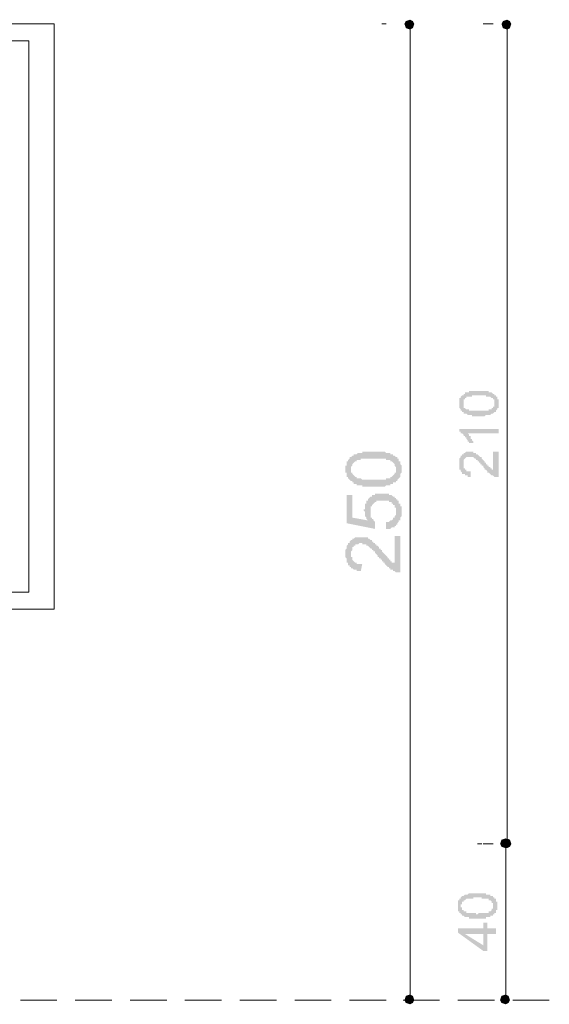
# Model space of a CAD drawing. Header units: metres. Extents: x 5.7 to 89.8, y 4 to 63.5.
# Tile 35 of 59: x 33.3 to 36.9, y 51.3 to 58.1. Entities that reach past the tile are written whole.
import ezdxf

# ---------------------------------------------------------------- set-up
doc = ezdxf.new("R2010")
doc.units = ezdxf.units.M
doc.header["$MEASUREMENT"] = 0
for name, color, linetype in [('PDF8_dim', 7, 'Continuous'), ('PDF8_khatchin', 7, 'Continuous'), ('PDF8_WIN', 7, 'Continuous')]:
    doc.layers.add(name, color=color, linetype=linetype)

msp = doc.modelspace()

# ---------------------------------------------------------------- hatches: boundary and pattern name
at = {"layer": 'PDF8_dim', "transparency": 33554559}
h = msp.add_hatch(color=256, dxfattribs=at)
h.paths.add_polyline_path([(36.4573, 55.3377), (36.4477, 55.3377), (36.4477, 55.3377), (36.4477, 55.3377), (36.438, 55.3377), (36.438, 55.3377), (36.4284, 55.3377), (36.4284, 55.3377), (36.4188, 55.3377), (36.4188, 55.3377), (36.4188, 55.3377), (36.4091, 55.3377), (36.4091, 55.3473), (36.3995, 55.3473), (36.3995, 55.3473), (36.3995, 55.3473), (36.3899, 55.3473), (36.3899, 55.3473), (36.3899, 55.3473), (36.3803, 55.3473), (36.3803, 55.3473), (36.3803, 55.3473), (36.3803, 55.3473), (36.3706, 55.3569), (36.3706, 55.3569), (36.361, 55.3569), (36.361, 55.3569), (36.361, 55.3569), (36.3514, 55.3569), (36.3514, 55.3666), (36.3514, 55.3666), (36.3417, 55.3666), (36.3417, 55.3666), (36.3417, 55.3762), (36.3417, 55.3762), (36.3321, 55.3762), (36.3321, 55.3762), (36.3321, 55.3858), (36.3321, 55.3858), (36.3321, 55.3858), (36.3321, 55.3858), (36.3225, 55.3955), (36.3225, 55.3955), (36.3225, 55.3955), (36.3225, 55.4051), (36.3225, 55.4051), (36.3225, 55.4147), (36.3225, 55.4147), (36.3225, 55.4147), (36.3225, 55.4243), (36.3225, 55.4243), (36.3225, 55.4243), (36.3225, 55.434), (36.3225, 55.434), (36.3225, 55.434), (36.3225, 55.4436), (36.3225, 55.4436), (36.3225, 55.4532), (36.3225, 55.4532), (36.3225, 55.4532), (36.3225, 55.4629), (36.3321, 55.4629), (36.3321, 55.4629), (36.3321, 55.4725), (36.3321, 55.4725), (36.3321, 55.4725), (36.3321, 55.4725), (36.3417, 55.4821), (36.3417, 55.4821), (36.3417, 55.4821), (36.3514, 55.4821), (36.3514, 55.4918), (36.3514, 55.4918), (36.3514, 55.4918), (36.361, 55.4918), (36.361, 55.4918), (36.361, 55.5014), (36.3706, 55.5014), (36.3706, 55.5014), (36.3803, 55.5014), (36.3803, 55.5014), (36.3803, 55.5014), (36.3899, 55.5014), (36.3899, 55.511), (36.3899, 55.511), (36.3995, 55.511), (36.3995, 55.511), (36.3995, 55.511), (36.4091, 55.511), (36.4091, 55.511), (36.4091, 55.511), (36.4188, 55.511), (36.4188, 55.511), (36.4188, 55.511), (36.4284, 55.511), (36.4284, 55.511), (36.438, 55.511), (36.438, 55.511), (36.438, 55.511), (36.4477, 55.511), (36.4477, 55.511), (36.4573, 55.511), (36.4573, 55.511), (36.4573, 55.511), (36.4669, 55.511), (36.4669, 55.511), (36.4766, 55.511), (36.4766, 55.511), (36.4862, 55.511), (36.4862, 55.511), (36.4862, 55.511), (36.4958, 55.511), (36.4958, 55.511), (36.5055, 55.511), (36.5055, 55.511), (36.5055, 55.511), (36.5151, 55.511), (36.5151, 55.511), (36.5151, 55.511), (36.5247, 55.511), (36.5247, 55.511), (36.5247, 55.5014), (36.5344, 55.5014), (36.5344, 55.5014), (36.5344, 55.5014), (36.544, 55.5014), (36.544, 55.5014), (36.544, 55.5014), (36.5536, 55.4918), (36.5536, 55.4918), (36.5536, 55.4918), (36.5632, 55.4918), (36.5632, 55.4918), (36.5632, 55.4821), (36.5729, 55.4821), (36.5729, 55.4821), (36.5729, 55.4821), (36.5729, 55.4725), (36.5729, 55.4725), (36.5825, 55.4725), (36.5825, 55.4725), (36.5825, 55.4629), (36.5825, 55.4629), (36.5825, 55.4629), (36.5825, 55.4532), (36.5921, 55.4532), (36.5921, 55.4532), (36.5921, 55.4436), (36.5921, 55.4436), (36.5921, 55.4436), (36.5921, 55.434), (36.5921, 55.434), (36.5921, 55.4243), (36.5921, 55.4243), (36.5921, 55.4243), (36.5921, 55.4147), (36.5921, 55.4147), (36.5921, 55.4147), (36.5921, 55.4051), (36.5921, 55.4051), (36.5921, 55.4051), (36.5921, 55.3955), (36.5825, 55.3955), (36.5825, 55.3955), (36.5825, 55.3858), (36.5825, 55.3858), (36.5825, 55.3858), (36.5729, 55.3762), (36.5729, 55.3762), (36.5729, 55.3762), (36.5729, 55.3666), (36.5632, 55.3666), (36.5632, 55.3666), (36.5632, 55.3666), (36.5632, 55.3666), (36.5632, 55.3666), (36.5536, 55.3569), (36.5536, 55.3569), (36.5536, 55.3569), (36.5536, 55.3569), (36.544, 55.3569), (36.544, 55.3569), (36.544, 55.3569), (36.5344, 55.3473), (36.5344, 55.3473), (36.5344, 55.3473), (36.5247, 55.3473), (36.5247, 55.3473), (36.5247, 55.3473), (36.5151, 55.3473), (36.5151, 55.3473), (36.5151, 55.3473), (36.5055, 55.3473), (36.5055, 55.3473), (36.4958, 55.3377), (36.4958, 55.3377), (36.4958, 55.3377), (36.4862, 55.3377), (36.4862, 55.3377), (36.4766, 55.3377), (36.4766, 55.3377), (36.4669, 55.3377), (36.4669, 55.3377), (36.4573, 55.3377), (36.4573, 55.3377)], flags=0)
h.paths.add_polyline_path([(36.4573, 55.3762), (36.4573, 55.3762), (36.4669, 55.3762), (36.4766, 55.3762), (36.4766, 55.3762), (36.4862, 55.3762), (36.4862, 55.3762), (36.4862, 55.3762), (36.4958, 55.3762), (36.4958, 55.3762), (36.5055, 55.3762), (36.5055, 55.3762), (36.5151, 55.3762), (36.5151, 55.3762), (36.5151, 55.3762), (36.5247, 55.3762), (36.5247, 55.3762), (36.5247, 55.3762), (36.5247, 55.3858), (36.5344, 55.3858), (36.5344, 55.3858), (36.5344, 55.3858), (36.544, 55.3858), (36.544, 55.3858), (36.544, 55.3858), (36.544, 55.3858), (36.544, 55.3955), (36.5536, 55.3955), (36.5536, 55.3955), (36.5536, 55.3955), (36.5536, 55.4051), (36.5632, 55.4051), (36.5632, 55.4051), (36.5632, 55.4147), (36.5632, 55.4147), (36.5632, 55.4147), (36.5632, 55.4243), (36.5632, 55.4243), (36.5632, 55.4243), (36.5632, 55.434), (36.5632, 55.434), (36.5632, 55.434), (36.5632, 55.4436), (36.5632, 55.4436), (36.5632, 55.4436), (36.5632, 55.4532), (36.5536, 55.4532), (36.5536, 55.4532), (36.5536, 55.4532), (36.5536, 55.4629), (36.544, 55.4629), (36.544, 55.4629), (36.544, 55.4629), (36.544, 55.4629), (36.5344, 55.4725), (36.5344, 55.4725), (36.5344, 55.4725), (36.5344, 55.4725), (36.5247, 55.4725), (36.5247, 55.4725), (36.5247, 55.4725), (36.5151, 55.4725), (36.5151, 55.4725), (36.5151, 55.4725), (36.5055, 55.4725), (36.5055, 55.4821), (36.4958, 55.4821), (36.4958, 55.4821), (36.4958, 55.4821), (36.4862, 55.4821), (36.4862, 55.4821), (36.4766, 55.4821), (36.4766, 55.4821), (36.4669, 55.4821), (36.4669, 55.4821), (36.4573, 55.4821), (36.4573, 55.4821), (36.4477, 55.4821), (36.4477, 55.4821), (36.438, 55.4821), (36.438, 55.4821), (36.4284, 55.4821), (36.4284, 55.4821), (36.4188, 55.4821), (36.4188, 55.4821), (36.4091, 55.4821), (36.4091, 55.4821), (36.4091, 55.4725), (36.3995, 55.4725), (36.3995, 55.4725), (36.3995, 55.4725), (36.3899, 55.4725), (36.3899, 55.4725), (36.3899, 55.4725), (36.3803, 55.4725), (36.3803, 55.4725), (36.3803, 55.4725), (36.3706, 55.4725), (36.3706, 55.4725), (36.3706, 55.4629), (36.3706, 55.4629), (36.3706, 55.4629), (36.361, 55.4629), (36.361, 55.4629), (36.361, 55.4532), (36.361, 55.4532), (36.3514, 55.4532), (36.3514, 55.4532), (36.3514, 55.4436), (36.3514, 55.4436), (36.3514, 55.4436), (36.3514, 55.434), (36.3514, 55.434), (36.3514, 55.4243), (36.3514, 55.4243), (36.3514, 55.4243), (36.3514, 55.4147), (36.3514, 55.4147), (36.3514, 55.4147), (36.3514, 55.4051), (36.3514, 55.4051), (36.3514, 55.4051), (36.3514, 55.3955), (36.361, 55.3955), (36.361, 55.3955), (36.361, 55.3955), (36.3706, 55.3858), (36.3706, 55.3858), (36.3706, 55.3858), (36.3706, 55.3858), (36.3706, 55.3858), (36.3803, 55.3858), (36.3803, 55.3858), (36.3803, 55.3858), (36.3899, 55.3858), (36.3899, 55.3762), (36.3899, 55.3762), (36.3995, 55.3762), (36.3995, 55.3762), (36.3995, 55.3762), (36.4091, 55.3762), (36.4091, 55.3762), (36.4091, 55.3762), (36.4188, 55.3762), (36.4188, 55.3762), (36.4284, 55.3762), (36.4284, 55.3762), (36.438, 55.3762), (36.438, 55.3762), (36.4477, 55.3762), (36.4477, 55.3762), (36.4573, 55.3762), (36.4573, 55.3762)], flags=0)
for points in [[(36.5921, 55.251), (36.5921, 55.2221), (36.3803, 55.2221), (36.3803, 55.2221), (36.3803, 55.2221), (36.3899, 55.2125), (36.3899, 55.2125), (36.3899, 55.2125), (36.3899, 55.2028), (36.3899, 55.2028), (36.3995, 55.2028), (36.3995, 55.1932), (36.3995, 55.1932), (36.3995, 55.1932), (36.3995, 55.1836), (36.4091, 55.1836), (36.4091, 55.1836), (36.4091, 55.1739), (36.4091, 55.1739), (36.4091, 55.1739), (36.4188, 55.1643), (36.4188, 55.1643), (36.4188, 55.1643), (36.4188, 55.1547), (36.4188, 55.1547), (36.3899, 55.1547), (36.3899, 55.1643), (36.3803, 55.1643), (36.3803, 55.1643), (36.3803, 55.1739), (36.3803, 55.1739), (36.3803, 55.1739), (36.3706, 55.1836), (36.3706, 55.1836), (36.3706, 55.1836), (36.3706, 55.1932), (36.361, 55.1932), (36.361, 55.1932), (36.361, 55.2028), (36.361, 55.2028), (36.361, 55.2028), (36.3514, 55.2028), (36.3514, 55.2125), (36.3514, 55.2125), (36.3514, 55.2125), (36.3417, 55.2221), (36.3417, 55.2221), (36.3417, 55.2221), (36.3321, 55.2221), (36.3321, 55.2221), (36.3321, 55.2317), (36.3225, 55.2317), (36.3225, 55.2317), (36.3225, 55.2317), (36.3225, 55.2317), (36.3225, 55.251)], [(36.5536, 55.0969), (36.5921, 55.0969), (36.5921, 54.9235), (36.5825, 54.9235), (36.5825, 54.9235), (36.5729, 54.9235), (36.5729, 54.9235), (36.5729, 54.9235), (36.5632, 54.9235), (36.5632, 54.9235), (36.5632, 54.9235), (36.5632, 54.9235), (36.5536, 54.9332), (36.5536, 54.9332), (36.5536, 54.9332), (36.544, 54.9332), (36.544, 54.9332), (36.544, 54.9332), (36.5344, 54.9428), (36.5344, 54.9428), (36.5344, 54.9428), (36.5344, 54.9428), (36.5247, 54.9524), (36.5247, 54.9524), (36.5247, 54.9524), (36.5247, 54.9524), (36.5151, 54.9524), (36.5151, 54.962), (36.5151, 54.962), (36.5151, 54.962), (36.5055, 54.9717), (36.5055, 54.9717), (36.5055, 54.9717), (36.4958, 54.9717), (36.4958, 54.9813), (36.4958, 54.9813), (36.4958, 54.9813), (36.4862, 54.9909), (36.4862, 54.9909), (36.4862, 55.0006), (36.4766, 55.0006), (36.4766, 55.0006), (36.4766, 55.0102), (36.4669, 55.0102), (36.4669, 55.0102), (36.4669, 55.0198), (36.4669, 55.0198), (36.4573, 55.0198), (36.4573, 55.0295), (36.4573, 55.0295), (36.4477, 55.0295), (36.4477, 55.0295), (36.4477, 55.0391), (36.4477, 55.0391), (36.438, 55.0391), (36.438, 55.0391), (36.438, 55.0391), (36.438, 55.0487), (36.438, 55.0487), (36.4284, 55.0487), (36.4284, 55.0487), (36.4284, 55.0487), (36.4188, 55.0584), (36.4188, 55.0584), (36.4188, 55.0584), (36.4091, 55.0584), (36.4091, 55.0584), (36.4091, 55.0584), (36.3995, 55.0584), (36.3995, 55.0584), (36.3995, 55.0584), (36.3899, 55.0584), (36.3899, 55.0584), (36.3899, 55.0584), (36.3803, 55.0584), (36.3803, 55.0584), (36.3706, 55.0584), (36.3706, 55.0584), (36.3706, 55.0584), (36.3706, 55.0584), (36.361, 55.0487), (36.361, 55.0487), (36.361, 55.0487), (36.361, 55.0487), (36.3514, 55.0391), (36.3514, 55.0391), (36.3514, 55.0391), (36.3514, 55.0391), (36.3514, 55.0295), (36.3514, 55.0295), (36.3514, 55.0198), (36.3514, 55.0198), (36.3514, 55.0198), (36.3514, 55.0102), (36.3514, 55.0102), (36.3514, 55.0006), (36.3514, 55.0006), (36.3514, 55.0006), (36.3514, 54.9909), (36.3514, 54.9909), (36.3514, 54.9909), (36.3514, 54.9813), (36.3514, 54.9813), (36.361, 54.9813), (36.361, 54.9717), (36.361, 54.9717), (36.361, 54.9717), (36.3706, 54.9717), (36.3706, 54.9717), (36.3706, 54.962), (36.3706, 54.962), (36.3803, 54.962), (36.3803, 54.962), (36.3899, 54.962), (36.3899, 54.962), (36.3899, 54.962), (36.3995, 54.962), (36.3995, 54.962), (36.3995, 54.9235), (36.3899, 54.9235), (36.3899, 54.9235), (36.3803, 54.9235), (36.3803, 54.9332), (36.3803, 54.9332), (36.3706, 54.9332), (36.3706, 54.9332), (36.3706, 54.9332), (36.361, 54.9332), (36.361, 54.9332), (36.361, 54.9428), (36.3514, 54.9428), (36.3514, 54.9428), (36.3514, 54.9428), (36.3417, 54.9428), (36.3417, 54.9524), (36.3417, 54.9524), (36.3417, 54.9524), (36.3417, 54.9524), (36.3321, 54.962), (36.3321, 54.962), (36.3321, 54.962), (36.3321, 54.962), (36.3321, 54.9717), (36.3225, 54.9717), (36.3225, 54.9717), (36.3225, 54.9813), (36.3225, 54.9813), (36.3225, 54.9909), (36.3225, 54.9909), (36.3225, 54.9909), (36.3225, 55.0006), (36.3225, 55.0006), (36.3225, 55.0102), (36.3225, 55.0102), (36.3225, 55.0102), (36.3225, 55.0198), (36.3225, 55.0198), (36.3225, 55.0295), (36.3225, 55.0295), (36.3225, 55.0295), (36.3225, 55.0391), (36.3225, 55.0391), (36.3225, 55.0487), (36.3225, 55.0487), (36.3225, 55.0487), (36.3321, 55.0584), (36.3321, 55.0584), (36.3321, 55.0584), (36.3321, 55.068), (36.3321, 55.068), (36.3321, 55.068), (36.3417, 55.068), (36.3417, 55.0776), (36.3417, 55.0776), (36.3417, 55.0776), (36.3417, 55.0776), (36.3514, 55.0776), (36.3514, 55.0873), (36.3514, 55.0873), (36.361, 55.0873), (36.361, 55.0873), (36.361, 55.0873), (36.3706, 55.0969), (36.3706, 55.0969), (36.3706, 55.0969), (36.3803, 55.0969), (36.3803, 55.0969), (36.3899, 55.0969), (36.3899, 55.0969), (36.3899, 55.0969), (36.3899, 55.0969), (36.3995, 55.0969), (36.3995, 55.0969), (36.4091, 55.0969), (36.4091, 55.0969), (36.4091, 55.0969), (36.4188, 55.0969), (36.4188, 55.0969), (36.4188, 55.0873), (36.4284, 55.0873), (36.4284, 55.0873), (36.4284, 55.0873), (36.438, 55.0873), (36.438, 55.0873), (36.438, 55.0776), (36.4477, 55.0776), (36.4477, 55.0776), (36.4477, 55.0776), (36.4573, 55.068), (36.4573, 55.068), (36.4573, 55.068), (36.4573, 55.068), (36.4573, 55.068), (36.4669, 55.0584), (36.4669, 55.0584), (36.4669, 55.0584), (36.4669, 55.0584), (36.4766, 55.0584), (36.4766, 55.0487), (36.4766, 55.0487), (36.4766, 55.0487), (36.4862, 55.0391), (36.4862, 55.0391), (36.4862, 55.0391), (36.4958, 55.0295), (36.4958, 55.0295), (36.4958, 55.0295), (36.4958, 55.0198), (36.5055, 55.0198), (36.5055, 55.0198), (36.5055, 55.0102), (36.5151, 55.0102), (36.5151, 55.0102), (36.5151, 55.0006), (36.5247, 55.0006), (36.5247, 54.9909), (36.5247, 54.9909), (36.5247, 54.9909), (36.5344, 54.9909), (36.5344, 54.9813), (36.5344, 54.9813), (36.5344, 54.9813), (36.5344, 54.9813), (36.5344, 54.9813), (36.544, 54.9813), (36.544, 54.9717), (36.544, 54.9717), (36.5536, 54.9717), (36.5536, 54.9717), (36.5536, 54.962), (36.5536, 54.962)], [(35.8216, 54.5672), (35.8216, 54.6153), (35.8216, 54.6153), (35.8313, 54.6153), (35.8313, 54.6153), (35.8409, 54.6153), (35.8409, 54.6153), (35.8505, 54.625), (35.8505, 54.625), (35.8602, 54.625), (35.8602, 54.625), (35.8698, 54.6346), (35.8698, 54.6346), (35.8698, 54.6346), (35.8698, 54.6442), (35.8794, 54.6442), (35.8794, 54.6538), (35.8794, 54.6538), (35.8794, 54.6538), (35.8891, 54.6635), (35.8891, 54.6635), (35.8891, 54.6731), (35.8891, 54.6827), (35.8891, 54.6827), (35.8891, 54.6827), (35.8891, 54.6924), (35.8891, 54.6924), (35.8891, 54.702), (35.8891, 54.702), (35.8891, 54.7116), (35.8794, 54.7116), (35.8794, 54.7213), (35.8794, 54.7213), (35.8794, 54.7309), (35.8698, 54.7309), (35.8698, 54.7309), (35.8698, 54.7405), (35.8602, 54.7405), (35.8602, 54.7405), (35.8602, 54.7502), (35.8505, 54.7502), (35.8505, 54.7502), (35.8409, 54.7502), (35.8409, 54.7598), (35.8313, 54.7598), (35.8313, 54.7598), (35.8216, 54.7598), (35.8216, 54.7598), (35.812, 54.7598), (35.812, 54.7598), (35.8024, 54.7598), (35.7927, 54.7598), (35.7927, 54.7598), (35.7927, 54.7598), (35.7831, 54.7598), (35.7831, 54.7598), (35.7735, 54.7598), (35.7735, 54.7598), (35.7639, 54.7598), (35.7639, 54.7598), (35.7542, 54.7598), (35.7542, 54.7502), (35.7446, 54.7502), (35.7446, 54.7502), (35.735, 54.7405), (35.735, 54.7405), (35.735, 54.7405), (35.735, 54.7405), (35.7253, 54.7309), (35.7253, 54.7309), (35.7253, 54.7213), (35.7253, 54.7213), (35.7157, 54.7213), (35.7157, 54.7116), (35.7157, 54.7116), (35.7157, 54.702), (35.7157, 54.6924), (35.7157, 54.6924), (35.7157, 54.6827), (35.7157, 54.6827), (35.7157, 54.6731), (35.7157, 54.6731), (35.7157, 54.6635), (35.7157, 54.6635), (35.7157, 54.6538), (35.7157, 54.6538), (35.7157, 54.6442), (35.7253, 54.6442), (35.7253, 54.6442), (35.7253, 54.6346), (35.7253, 54.6346), (35.735, 54.6346), (35.735, 54.625), (35.735, 54.625), (35.7446, 54.6153), (35.7446, 54.6153), (35.7446, 54.6153), (35.7446, 54.5672), (35.552, 54.6057), (35.552, 54.7983), (35.5905, 54.7983), (35.5905, 54.6442), (35.6964, 54.625), (35.6964, 54.625), (35.6868, 54.6346), (35.6868, 54.6346), (35.6868, 54.6442), (35.6868, 54.6442), (35.6772, 54.6538), (35.6772, 54.6538), (35.6772, 54.6635), (35.6772, 54.6635), (35.6772, 54.6731), (35.6772, 54.6731), (35.6772, 54.6827), (35.6772, 54.6827), (35.6675, 54.6924), (35.6675, 54.6924), (35.6675, 54.702), (35.6772, 54.702), (35.6772, 54.7116), (35.6772, 54.7213), (35.6772, 54.7213), (35.6772, 54.7309), (35.6772, 54.7309), (35.6772, 54.7405), (35.6772, 54.7405), (35.6868, 54.7405), (35.6868, 54.7502), (35.6868, 54.7502), (35.6868, 54.7598), (35.6964, 54.7598), (35.6964, 54.7694), (35.6964, 54.7694), (35.7061, 54.7791), (35.7061, 54.7791), (35.7061, 54.7791), (35.7157, 54.7887), (35.7157, 54.7887), (35.7253, 54.7887), (35.7253, 54.7983), (35.7253, 54.7983), (35.735, 54.7983), (35.735, 54.7983), (35.7446, 54.7983), (35.7446, 54.8079), (35.7542, 54.8079), (35.7542, 54.8079), (35.7639, 54.8079), (35.7639, 54.8079), (35.7735, 54.8079), (35.7735, 54.8079), (35.7831, 54.8079), (35.7927, 54.8079), (35.7927, 54.8079), (35.8024, 54.8079), (35.8024, 54.8079), (35.812, 54.8079), (35.812, 54.8079), (35.8216, 54.8079), (35.8216, 54.8079), (35.8313, 54.8079), (35.8313, 54.8079), (35.8409, 54.8079), (35.8409, 54.7983), (35.8505, 54.7983), (35.8505, 54.7983), (35.8602, 54.7983), (35.8602, 54.7983), (35.8698, 54.7887), (35.8698, 54.7887), (35.8794, 54.7887), (35.8794, 54.7791), (35.8794, 54.7791), (35.8891, 54.7791), (35.8891, 54.7791), (35.8891, 54.7694), (35.8987, 54.7694), (35.8987, 54.7694), (35.8987, 54.7598), (35.9083, 54.7598), (35.9083, 54.7502), (35.9083, 54.7502), (35.9083, 54.7405), (35.918, 54.7405), (35.918, 54.7309), (35.918, 54.7309), (35.918, 54.7309), (35.918, 54.7213), (35.9276, 54.7213), (35.9276, 54.7116), (35.9276, 54.702), (35.9276, 54.702), (35.9276, 54.6924), (35.9276, 54.6924), (35.9276, 54.6827), (35.9276, 54.6827), (35.9276, 54.6827), (35.9276, 54.6731), (35.9276, 54.6635), (35.9276, 54.6635), (35.9276, 54.6538), (35.9276, 54.6538), (35.918, 54.6442), (35.918, 54.6442), (35.918, 54.6346), (35.918, 54.6346), (35.918, 54.625), (35.9083, 54.625), (35.9083, 54.6153), (35.9083, 54.6153), (35.9083, 54.6153), (35.8987, 54.6057), (35.8987, 54.6057), (35.8987, 54.5961), (35.8987, 54.5961), (35.8891, 54.5961), (35.8891, 54.5864), (35.8794, 54.5864), (35.8794, 54.5864), (35.8794, 54.5768), (35.8698, 54.5768), (35.8698, 54.5768), (35.8602, 54.5768), (35.8602, 54.5768), (35.8505, 54.5672), (35.8505, 54.5672), (35.8409, 54.5672), (35.8409, 54.5672), (35.8313, 54.5672), (35.8313, 54.5672), (35.8216, 54.5672)], [(35.8794, 54.519), (35.918, 54.519), (35.918, 54.2686), (35.918, 54.2686), (35.9083, 54.2686), (35.9083, 54.2686), (35.8987, 54.2686), (35.8987, 54.2686), (35.8891, 54.2686), (35.8891, 54.2686), (35.8794, 54.2782), (35.8794, 54.2782), (35.8794, 54.2782), (35.8698, 54.2782), (35.8698, 54.2879), (35.8602, 54.2879), (35.8602, 54.2879), (35.8505, 54.2879), (35.8505, 54.2975), (35.8409, 54.2975), (35.8409, 54.2975), (35.8409, 54.3071), (35.8313, 54.3071), (35.8313, 54.3071), (35.8313, 54.3071), (35.8216, 54.3168), (35.8216, 54.3168), (35.8216, 54.3168), (35.812, 54.3264), (35.812, 54.3264), (35.812, 54.336), (35.8024, 54.336), (35.8024, 54.3457), (35.7927, 54.3457), (35.7927, 54.3457), (35.7927, 54.3553), (35.7831, 54.3553), (35.7831, 54.3649), (35.7735, 54.3649), (35.7735, 54.3745), (35.7639, 54.3745), (35.7639, 54.3842), (35.7639, 54.3842), (35.7542, 54.3938), (35.7542, 54.3938), (35.7446, 54.4034), (35.7446, 54.4034), (35.7446, 54.4131), (35.735, 54.4131), (35.735, 54.4227), (35.7253, 54.4227), (35.7253, 54.4227), (35.7253, 54.4323), (35.7157, 54.4323), (35.7157, 54.4323), (35.7157, 54.4323), (35.7061, 54.442), (35.7061, 54.442), (35.7061, 54.442), (35.7061, 54.442), (35.6964, 54.4516), (35.6964, 54.4516), (35.6868, 54.4516), (35.6868, 54.4612), (35.6772, 54.4612), (35.6772, 54.4612), (35.6675, 54.4612), (35.6675, 54.4612), (35.6579, 54.4612), (35.6579, 54.4709), (35.6483, 54.4709), (35.6483, 54.4709), (35.6387, 54.4709), (35.6387, 54.4709), (35.629, 54.4612), (35.629, 54.4612), (35.6194, 54.4612), (35.6194, 54.4612), (35.6098, 54.4612), (35.6098, 54.4516), (35.6098, 54.4516), (35.6001, 54.4516), (35.6001, 54.4516), (35.6001, 54.442), (35.5905, 54.442), (35.5905, 54.4323), (35.5905, 54.4323), (35.5905, 54.4227), (35.5905, 54.4227), (35.5809, 54.4131), (35.5809, 54.4131), (35.5809, 54.4034), (35.5809, 54.4034), (35.5809, 54.3938), (35.5809, 54.3938), (35.5809, 54.3842), (35.5809, 54.3842), (35.5809, 54.3745), (35.5905, 54.3745), (35.5905, 54.3649), (35.5905, 54.3649), (35.5905, 54.3553), (35.5905, 54.3553), (35.6001, 54.3457), (35.6001, 54.3457), (35.6001, 54.3457), (35.6098, 54.336), (35.6098, 54.336), (35.6098, 54.336), (35.6194, 54.336), (35.6194, 54.3264), (35.629, 54.3264), (35.629, 54.3264), (35.6387, 54.3264), (35.6387, 54.3264), (35.6483, 54.3264), (35.6483, 54.3264), (35.6579, 54.3264), (35.6483, 54.2782), (35.6483, 54.2782), (35.6387, 54.2782), (35.6387, 54.2782), (35.629, 54.2782), (35.629, 54.2782), (35.6194, 54.2782), (35.6194, 54.2879), (35.6098, 54.2879), (35.6098, 54.2879), (35.6001, 54.2879), (35.6001, 54.2879), (35.5905, 54.2975), (35.5905, 54.2975), (35.5809, 54.2975), (35.5809, 54.3071), (35.5809, 54.3071), (35.5712, 54.3071), (35.5712, 54.3168), (35.5712, 54.3168), (35.5616, 54.3168), (35.5616, 54.3264), (35.5616, 54.3264), (35.5616, 54.336), (35.552, 54.336), (35.552, 54.336), (35.552, 54.3457), (35.552, 54.3457), (35.552, 54.3553), (35.552, 54.3553), (35.552, 54.3649), (35.5423, 54.3745), (35.5423, 54.3745), (35.5423, 54.3842), (35.5423, 54.3842), (35.5423, 54.3938), (35.5423, 54.3938), (35.5423, 54.4034), (35.5423, 54.4131), (35.5423, 54.4131), (35.5423, 54.4227), (35.5423, 54.4227), (35.552, 54.4323), (35.552, 54.4323), (35.552, 54.442), (35.552, 54.442), (35.552, 54.4516), (35.552, 54.4516), (35.5616, 54.4612), (35.5616, 54.4612), (35.5616, 54.4709), (35.5616, 54.4709), (35.5712, 54.4709), (35.5712, 54.4805), (35.5712, 54.4805), (35.5712, 54.4805), (35.5809, 54.4901), (35.5809, 54.4901), (35.5905, 54.4901), (35.5905, 54.4998), (35.5905, 54.4998), (35.6001, 54.4998), (35.6001, 54.4998), (35.6098, 54.5094), (35.6098, 54.5094), (35.6194, 54.5094), (35.6194, 54.5094), (35.629, 54.5094), (35.629, 54.5094), (35.6387, 54.5094), (35.6387, 54.5094), (35.6483, 54.5094), (35.6483, 54.5094), (35.6579, 54.5094), (35.6579, 54.5094), (35.6675, 54.5094), (35.6675, 54.5094), (35.6772, 54.5094), (35.6772, 54.5094), (35.6868, 54.5094), (35.6868, 54.5094), (35.6964, 54.5094), (35.6964, 54.4998), (35.6964, 54.4998), (35.7061, 54.4998), (35.7061, 54.4998), (35.7157, 54.4901), (35.7157, 54.4901), (35.7253, 54.4901), (35.7253, 54.4805), (35.735, 54.4805), (35.735, 54.4805), (35.735, 54.4709), (35.7446, 54.4709), (35.7446, 54.4709), (35.7446, 54.4709), (35.7446, 54.4612), (35.7542, 54.4612), (35.7542, 54.4612), (35.7542, 54.4516), (35.7639, 54.4516), (35.7639, 54.4516), (35.7735, 54.442), (35.7735, 54.442), (35.7735, 54.4323), (35.7831, 54.4323), (35.7831, 54.4227), (35.7927, 54.4227), (35.7927, 54.4131), (35.7927, 54.4131), (35.8024, 54.4034), (35.8024, 54.4034), (35.812, 54.3938), (35.812, 54.3938), (35.8216, 54.3842), (35.8216, 54.3842), (35.8313, 54.3745), (35.8313, 54.3745), (35.8313, 54.3649), (35.8409, 54.3649), (35.8409, 54.3649), (35.8409, 54.3553), (35.8409, 54.3553), (35.8505, 54.3553), (35.8505, 54.3553), (35.8505, 54.3553), (35.8505, 54.3457), (35.8602, 54.3457), (35.8602, 54.336), (35.8698, 54.336), (35.8698, 54.336), (35.8794, 54.336), (35.8794, 54.3264)]]:
    msp.add_hatch(color=256, dxfattribs=at).paths.add_polyline_path(points)
h = msp.add_hatch(color=256, dxfattribs=at)
h.paths.add_polyline_path([(35.735, 54.8561), (35.7253, 54.8561), (35.7253, 54.8561), (35.7157, 54.8561), (35.7157, 54.8561), (35.7061, 54.8561), (35.6964, 54.8561), (35.6964, 54.8561), (35.6868, 54.8561), (35.6868, 54.8561), (35.6772, 54.8561), (35.6772, 54.8561), (35.6675, 54.8561), (35.6579, 54.8561), (35.6579, 54.8561), (35.6579, 54.8657), (35.6483, 54.8657), (35.6483, 54.8657), (35.6387, 54.8657), (35.6387, 54.8657), (35.629, 54.8657), (35.629, 54.8657), (35.6194, 54.8657), (35.6194, 54.8754), (35.6098, 54.8754), (35.6098, 54.8754), (35.6001, 54.8754), (35.6001, 54.885), (35.5905, 54.885), (35.5905, 54.885), (35.5905, 54.8946), (35.5809, 54.8946), (35.5809, 54.8946), (35.5712, 54.9043), (35.5712, 54.9043), (35.5712, 54.9043), (35.5712, 54.9043), (35.5616, 54.9139), (35.5616, 54.9139), (35.5616, 54.9235), (35.552, 54.9235), (35.552, 54.9332), (35.552, 54.9332), (35.552, 54.9428), (35.552, 54.9428), (35.552, 54.9524), (35.5423, 54.9524), (35.5423, 54.962), (35.5423, 54.962), (35.5423, 54.9717), (35.5423, 54.9717), (35.5423, 54.9717), (35.5423, 54.9813), (35.5423, 54.9909), (35.5423, 54.9909), (35.5423, 55.0006), (35.552, 55.0006), (35.552, 55.0102), (35.552, 55.0102), (35.552, 55.0198), (35.552, 55.0198), (35.552, 55.0295), (35.552, 55.0295), (35.5616, 55.0295), (35.5616, 55.0391), (35.5616, 55.0391), (35.5712, 55.0487), (35.5712, 55.0487), (35.5712, 55.0584), (35.5809, 55.0584), (35.5809, 55.0584), (35.5905, 55.068), (35.5905, 55.068), (35.6001, 55.068), (35.6001, 55.068), (35.6001, 55.0776), (35.6098, 55.0776), (35.6098, 55.0776), (35.6194, 55.0776), (35.6194, 55.0776), (35.629, 55.0873), (35.629, 55.0873), (35.6387, 55.0873), (35.6483, 55.0873), (35.6483, 55.0873), (35.6483, 55.0873), (35.6579, 55.0873), (35.6579, 55.0969), (35.6675, 55.0969), (35.6675, 55.0969), (35.6772, 55.0969), (35.6772, 55.0969), (35.6868, 55.0969), (35.6868, 55.0969), (35.6964, 55.0969), (35.6964, 55.0969), (35.7061, 55.0969), (35.7061, 55.0969), (35.7157, 55.0969), (35.7253, 55.0969), (35.7253, 55.0969), (35.735, 55.0969), (35.735, 55.0969), (35.7446, 55.0969), (35.7446, 55.0969), (35.7542, 55.0969), (35.7639, 55.0969), (35.7639, 55.0969), (35.7735, 55.0969), (35.7735, 55.0969), (35.7831, 55.0969), (35.7927, 55.0969), (35.7927, 55.0969), (35.8024, 55.0969), (35.8024, 55.0969), (35.812, 55.0969), (35.812, 55.0969), (35.8216, 55.0873), (35.8216, 55.0873), (35.8313, 55.0873), (35.8313, 55.0873), (35.8313, 55.0873), (35.8409, 55.0873), (35.8409, 55.0873), (35.8505, 55.0873), (35.8505, 55.0776), (35.8602, 55.0776), (35.8602, 55.0776), (35.8698, 55.0776), (35.8698, 55.068), (35.8794, 55.068), (35.8794, 55.068), (35.8891, 55.0584), (35.8891, 55.0584), (35.8891, 55.0584), (35.8987, 55.0584), (35.8987, 55.0487), (35.8987, 55.0487), (35.9083, 55.0487), (35.9083, 55.0391), (35.9083, 55.0391), (35.9083, 55.0295), (35.918, 55.0295), (35.918, 55.0198), (35.918, 55.0198), (35.918, 55.0102), (35.918, 55.0102), (35.9276, 55.0006), (35.9276, 55.0006), (35.9276, 54.9909), (35.9276, 54.9909), (35.9276, 54.9813), (35.9276, 54.9813), (35.9276, 54.9717), (35.9276, 54.9717), (35.9276, 54.962), (35.9276, 54.962), (35.9276, 54.9524), (35.9276, 54.9524), (35.918, 54.9428), (35.918, 54.9428), (35.918, 54.9332), (35.918, 54.9332), (35.918, 54.9235), (35.918, 54.9235), (35.9083, 54.9139), (35.9083, 54.9139), (35.9083, 54.9139), (35.8987, 54.9043), (35.8987, 54.9043), (35.8987, 54.8946), (35.8891, 54.8946), (35.8891, 54.8946), (35.8891, 54.8946), (35.8891, 54.885), (35.8794, 54.885), (35.8794, 54.885), (35.8794, 54.885), (35.8698, 54.885), (35.8698, 54.8754), (35.8602, 54.8754), (35.8602, 54.8754), (35.8602, 54.8754), (35.8505, 54.8754), (35.8505, 54.8657), (35.8409, 54.8657), (35.8409, 54.8657), (35.8313, 54.8657), (35.8313, 54.8657), (35.8216, 54.8657), (35.8216, 54.8657), (35.812, 54.8561), (35.812, 54.8561), (35.8024, 54.8561), (35.7927, 54.8561), (35.7927, 54.8561), (35.7831, 54.8561), (35.7831, 54.8561), (35.7735, 54.8561), (35.7639, 54.8561), (35.7639, 54.8561), (35.7542, 54.8561), (35.7446, 54.8561), (35.7446, 54.8561), (35.735, 54.8561)], flags=0)
h.paths.add_polyline_path([(35.735, 54.9043), (35.7446, 54.9043), (35.7542, 54.9043), (35.7542, 54.9043), (35.7639, 54.9043), (35.7735, 54.9043), (35.7735, 54.9043), (35.7831, 54.9043), (35.7927, 54.9043), (35.7927, 54.9043), (35.8024, 54.9043), (35.8024, 54.9043), (35.812, 54.9043), (35.812, 54.9043), (35.8216, 54.9043), (35.8216, 54.9139), (35.8313, 54.9139), (35.8313, 54.9139), (35.8409, 54.9139), (35.8409, 54.9139), (35.8409, 54.9139), (35.8505, 54.9139), (35.8505, 54.9235), (35.8505, 54.9235), (35.8602, 54.9235), (35.8602, 54.9235), (35.8602, 54.9235), (35.8698, 54.9332), (35.8698, 54.9332), (35.8698, 54.9332), (35.8794, 54.9428), (35.8794, 54.9428), (35.8794, 54.9524), (35.8891, 54.9524), (35.8891, 54.962), (35.8891, 54.962), (35.8891, 54.9717), (35.8891, 54.9717), (35.8891, 54.9717), (35.8891, 54.9813), (35.8891, 54.9813), (35.8891, 54.9909), (35.8891, 54.9909), (35.8794, 55.0006), (35.8794, 55.0006), (35.8794, 55.0102), (35.8794, 55.0102), (35.8698, 55.0198), (35.8698, 55.0198), (35.8698, 55.0198), (35.8602, 55.0295), (35.8602, 55.0295), (35.8602, 55.0295), (35.8505, 55.0295), (35.8505, 55.0391), (35.8505, 55.0391), (35.8409, 55.0391), (35.8409, 55.0391), (35.8313, 55.0391), (35.8313, 55.0391), (35.8313, 55.0391), (35.8216, 55.0391), (35.8216, 55.0487), (35.812, 55.0487), (35.812, 55.0487), (35.8024, 55.0487), (35.7927, 55.0487), (35.7927, 55.0487), (35.7831, 55.0487), (35.7831, 55.0487), (35.7735, 55.0487), (35.7639, 55.0487), (35.7639, 55.0487), (35.7542, 55.0487), (35.7446, 55.0487), (35.735, 55.0487), (35.735, 55.0487), (35.7253, 55.0487), (35.7253, 55.0487), (35.7157, 55.0487), (35.7061, 55.0487), (35.6964, 55.0487), (35.6964, 55.0487), (35.6868, 55.0487), (35.6772, 55.0487), (35.6772, 55.0487), (35.6675, 55.0487), (35.6675, 55.0487), (35.6579, 55.0487), (35.6579, 55.0487), (35.6483, 55.0487), (35.6483, 55.0391), (35.6387, 55.0391), (35.6387, 55.0391), (35.629, 55.0391), (35.629, 55.0391), (35.629, 55.0391), (35.6194, 55.0391), (35.6194, 55.0295), (35.6194, 55.0295), (35.6098, 55.0295), (35.6098, 55.0295), (35.6098, 55.0295), (35.6001, 55.0198), (35.6001, 55.0198), (35.6001, 55.0198), (35.5905, 55.0102), (35.5905, 55.0102), (35.5905, 55.0006), (35.5905, 55.0006), (35.5809, 54.9909), (35.5809, 54.9909), (35.5809, 54.9813), (35.5809, 54.9813), (35.5809, 54.9717), (35.5809, 54.9717), (35.5809, 54.962), (35.5809, 54.962), (35.5809, 54.9524), (35.5905, 54.9524), (35.5905, 54.9428), (35.5905, 54.9428), (35.5905, 54.9428), (35.6001, 54.9332), (35.6001, 54.9332), (35.6098, 54.9235), (35.6098, 54.9235), (35.6098, 54.9235), (35.6194, 54.9235), (35.6194, 54.9235), (35.6194, 54.9139), (35.629, 54.9139), (35.629, 54.9139), (35.629, 54.9139), (35.6387, 54.9139), (35.6387, 54.9139), (35.6483, 54.9139), (35.6483, 54.9139), (35.6579, 54.9043), (35.6579, 54.9043), (35.6675, 54.9043), (35.6675, 54.9043), (35.6772, 54.9043), (35.6772, 54.9043), (35.6868, 54.9043), (35.6964, 54.9043), (35.6964, 54.9043), (35.7061, 54.9043), (35.7157, 54.9043), (35.7157, 54.9043), (35.7253, 54.9043), (35.735, 54.9043), (35.735, 54.9043)], flags=0)
h = msp.add_hatch(color=256, dxfattribs=at)
h.paths.add_polyline_path([(36.4477, 51.8993), (36.438, 51.8993), (36.438, 51.8993), (36.4284, 51.8993), (36.4284, 51.8993), (36.4284, 51.8993), (36.4188, 51.8993), (36.4188, 51.8993), (36.4091, 51.8993), (36.4091, 51.8993), (36.3995, 51.8993), (36.3995, 51.8993), (36.3995, 51.8993), (36.3899, 51.8993), (36.3899, 51.8993), (36.3899, 51.909), (36.3803, 51.909), (36.3803, 51.909), (36.3803, 51.909), (36.3706, 51.909), (36.3706, 51.909), (36.3706, 51.909), (36.361, 51.909), (36.361, 51.909), (36.361, 51.909), (36.3514, 51.9186), (36.3514, 51.9186), (36.3514, 51.9186), (36.3417, 51.9186), (36.3417, 51.9186), (36.3417, 51.9282), (36.3321, 51.9282), (36.3321, 51.9282), (36.3321, 51.9282), (36.3321, 51.9379), (36.3225, 51.9379), (36.3225, 51.9379), (36.3225, 51.9379), (36.3225, 51.9475), (36.3225, 51.9475), (36.3128, 51.9475), (36.3128, 51.9571), (36.3128, 51.9571), (36.3128, 51.9571), (36.3128, 51.9667), (36.3128, 51.9667), (36.3128, 51.9667), (36.3128, 51.9764), (36.3128, 51.9764), (36.3128, 51.986), (36.3128, 51.986), (36.3128, 51.986), (36.3128, 51.986), (36.3128, 51.9956), (36.3128, 51.9956), (36.3128, 52.0053), (36.3128, 52.0053), (36.3128, 52.0053), (36.3128, 52.0149), (36.3128, 52.0149), (36.3128, 52.0149), (36.3128, 52.0245), (36.3128, 52.0245), (36.3225, 52.0245), (36.3225, 52.0342), (36.3225, 52.0342), (36.3225, 52.0342), (36.3321, 52.0342), (36.3321, 52.0438), (36.3321, 52.0438), (36.3321, 52.0438), (36.3417, 52.0534), (36.3417, 52.0534), (36.3417, 52.0534), (36.3514, 52.0534), (36.3514, 52.0534), (36.3514, 52.0534), (36.361, 52.0631), (36.361, 52.0631), (36.361, 52.0631), (36.3706, 52.0631), (36.3706, 52.0631), (36.3803, 52.0631), (36.3803, 52.0631), (36.3803, 52.0631), (36.3899, 52.0727), (36.3899, 52.0727), (36.3899, 52.0727), (36.3899, 52.0727), (36.3995, 52.0727), (36.3995, 52.0727), (36.4091, 52.0727), (36.4091, 52.0727), (36.4091, 52.0727), (36.4188, 52.0727), (36.4188, 52.0727), (36.4188, 52.0727), (36.4284, 52.0727), (36.4284, 52.0727), (36.438, 52.0727), (36.438, 52.0727), (36.4477, 52.0727), (36.4477, 52.0727), (36.4477, 52.0727), (36.4573, 52.0727), (36.4573, 52.0727), (36.4669, 52.0727), (36.4669, 52.0727), (36.4669, 52.0727), (36.4766, 52.0727), (36.4766, 52.0727), (36.4862, 52.0727), (36.4862, 52.0727), (36.4862, 52.0727), (36.4958, 52.0727), (36.4958, 52.0727), (36.5055, 52.0727), (36.5055, 52.0727), (36.5055, 52.0631), (36.5151, 52.0631), (36.5151, 52.0631), (36.5151, 52.0631), (36.5151, 52.0631), (36.5247, 52.0631), (36.5247, 52.0631), (36.5247, 52.0631), (36.5344, 52.0631), (36.5344, 52.0534), (36.544, 52.0534), (36.544, 52.0534), (36.544, 52.0534), (36.5536, 52.0534), (36.5536, 52.0438), (36.5536, 52.0438), (36.5536, 52.0438), (36.5632, 52.0438), (36.5632, 52.0342), (36.5632, 52.0342), (36.5632, 52.0342), (36.5729, 52.0342), (36.5729, 52.0342), (36.5729, 52.0245), (36.5729, 52.0245), (36.5729, 52.0245), (36.5729, 52.0149), (36.5825, 52.0149), (36.5825, 52.0053), (36.5825, 52.0053), (36.5825, 52.0053), (36.5825, 51.9956), (36.5825, 51.9956), (36.5825, 51.9956), (36.5825, 51.986), (36.5825, 51.986), (36.5825, 51.986), (36.5825, 51.9764), (36.5825, 51.9764), (36.5825, 51.9667), (36.5825, 51.9667), (36.5825, 51.9667), (36.5825, 51.9571), (36.5729, 51.9571), (36.5729, 51.9571), (36.5729, 51.9475), (36.5729, 51.9475), (36.5729, 51.9475), (36.5729, 51.9379), (36.5632, 51.9379), (36.5632, 51.9379), (36.5632, 51.9379), (36.5632, 51.9282), (36.5536, 51.9282), (36.5536, 51.9282), (36.5536, 51.9282), (36.5536, 51.9282), (36.5536, 51.9186), (36.544, 51.9186), (36.544, 51.9186), (36.544, 51.9186), (36.544, 51.9186), (36.5344, 51.9186), (36.5344, 51.909), (36.5344, 51.909), (36.5247, 51.909), (36.5247, 51.909), (36.5247, 51.909), (36.5151, 51.909), (36.5151, 51.909), (36.5151, 51.909), (36.5055, 51.909), (36.5055, 51.909), (36.5055, 51.8993), (36.4958, 51.8993), (36.4958, 51.8993), (36.4862, 51.8993), (36.4862, 51.8993), (36.4766, 51.8993), (36.4766, 51.8993), (36.4766, 51.8993), (36.4669, 51.8993), (36.4669, 51.8993), (36.4573, 51.8993), (36.4573, 51.8993), (36.4477, 51.8993), (36.4477, 51.8993)], flags=0)
h.paths.add_polyline_path([(36.4477, 51.9282), (36.4477, 51.9282), (36.4573, 51.9379), (36.4573, 51.9379), (36.4669, 51.9379), (36.4669, 51.9379), (36.4766, 51.9379), (36.4766, 51.9379), (36.4862, 51.9379), (36.4862, 51.9379), (36.4958, 51.9379), (36.4958, 51.9379), (36.4958, 51.9379), (36.5055, 51.9379), (36.5055, 51.9379), (36.5055, 51.9379), (36.5151, 51.9379), (36.5151, 51.9379), (36.5151, 51.9379), (36.5247, 51.9379), (36.5247, 51.9475), (36.5247, 51.9475), (36.5247, 51.9475), (36.5344, 51.9475), (36.5344, 51.9475), (36.5344, 51.9475), (36.5344, 51.9475), (36.544, 51.9571), (36.544, 51.9571), (36.544, 51.9571), (36.544, 51.9571), (36.544, 51.9667), (36.5536, 51.9667), (36.5536, 51.9667), (36.5536, 51.9764), (36.5536, 51.9764), (36.5536, 51.9764), (36.5536, 51.986), (36.5536, 51.986), (36.5536, 51.986), (36.5536, 51.9956), (36.5536, 51.9956), (36.5536, 51.9956), (36.5536, 52.0053), (36.5536, 52.0053), (36.544, 52.0053), (36.544, 52.0149), (36.544, 52.0149), (36.544, 52.0149), (36.5344, 52.0245), (36.5344, 52.0245), (36.5344, 52.0245), (36.5344, 52.0245), (36.5247, 52.0245), (36.5247, 52.0245), (36.5247, 52.0245), (36.5247, 52.0342), (36.5151, 52.0342), (36.5151, 52.0342), (36.5151, 52.0342), (36.5151, 52.0342), (36.5055, 52.0342), (36.5055, 52.0342), (36.5055, 52.0342), (36.4958, 52.0342), (36.4958, 52.0342), (36.4862, 52.0342), (36.4862, 52.0342), (36.4766, 52.0342), (36.4766, 52.0342), (36.4766, 52.0438), (36.4669, 52.0438), (36.4669, 52.0438), (36.4573, 52.0438), (36.4477, 52.0438), (36.4477, 52.0438), (36.4477, 52.0438), (36.438, 52.0438), (36.438, 52.0438), (36.4284, 52.0438), (36.4284, 52.0438), (36.4188, 52.0438), (36.4188, 52.0342), (36.4091, 52.0342), (36.4091, 52.0342), (36.3995, 52.0342), (36.3995, 52.0342), (36.3995, 52.0342), (36.3899, 52.0342), (36.3899, 52.0342), (36.3803, 52.0342), (36.3803, 52.0342), (36.3803, 52.0342), (36.3706, 52.0342), (36.3706, 52.0342), (36.3706, 52.0342), (36.3706, 52.0342), (36.361, 52.0245), (36.361, 52.0245), (36.361, 52.0245), (36.361, 52.0245), (36.361, 52.0245), (36.3514, 52.0245), (36.3514, 52.0149), (36.3514, 52.0149), (36.3417, 52.0149), (36.3417, 52.0149), (36.3417, 52.0053), (36.3417, 52.0053), (36.3417, 52.0053), (36.3417, 51.9956), (36.3417, 51.9956), (36.3321, 51.9956), (36.3321, 51.986), (36.3321, 51.986), (36.3321, 51.986), (36.3321, 51.9764), (36.3417, 51.9764), (36.3417, 51.9764), (36.3417, 51.9667), (36.3417, 51.9667), (36.3417, 51.9667), (36.3417, 51.9571), (36.3514, 51.9571), (36.3514, 51.9571), (36.3514, 51.9475), (36.3514, 51.9475), (36.361, 51.9475), (36.361, 51.9475), (36.361, 51.9475), (36.361, 51.9475), (36.3706, 51.9475), (36.3706, 51.9475), (36.3706, 51.9379), (36.3706, 51.9379), (36.3803, 51.9379), (36.3803, 51.9379), (36.3803, 51.9379), (36.3899, 51.9379), (36.3899, 51.9379), (36.3995, 51.9379), (36.3995, 51.9379), (36.3995, 51.9379), (36.4091, 51.9379), (36.4091, 51.9379), (36.4188, 51.9379), (36.4188, 51.9379), (36.4284, 51.9379), (36.4284, 51.9379), (36.438, 51.9379), (36.438, 51.9282), (36.4477, 51.9282), (36.4477, 51.9282)], flags=0)
h = msp.add_hatch(color=256, dxfattribs=at)
h.paths.add_polyline_path([(36.5729, 51.7934), (36.5151, 51.7934), (36.5151, 51.6778), (36.4862, 51.6778), (36.3128, 51.803), (36.3128, 51.8319), (36.4862, 51.8319), (36.4862, 51.8704), (36.5151, 51.8704), (36.5151, 51.8319), (36.5729, 51.8319)], flags=0)
h.paths.add_polyline_path([(36.4862, 51.7934), (36.361, 51.7934), (36.4862, 51.7163)], flags=0)

# ---------------------------------------------------------------- linework, layer by layer
at = {"layer": 'PDF8_dim', "lineweight": 20}
for points in [[(35.7927, 58.0248), (35.8216, 58.0248)], [(35.9854, 57.9862), (35.9854, 57.9574), (35.9854, 51.4081), (35.9854, 51.3792)], [(36.5536, 58.0248), (36.4862, 58.0248)], [(36.6499, 57.9862), (36.6499, 57.9574), (36.6499, 52.4772), (36.6499, 52.4483)], [(36.4477, 52.4098), (36.4766, 52.4098)], [(36.5536, 52.4098), (36.4862, 52.4098)], [(36.6403, 52.3809), (36.6403, 52.3424), (36.6403, 51.4081), (36.6403, 51.3792)], [(35.7927, 51.3407), (35.8216, 51.3407)], [(36.4477, 51.3407), (36.4766, 51.3407)]]:
    msp.add_lwpolyline(points, dxfattribs=at)
at = {"layer": 'PDF8_dim', "transparency": 33554559}
for points in [[(35.9854, 58.0537), (35.9565, 58.044), (35.9854, 58.0248)], [(36.0046, 58.044), (35.9854, 58.0248), (35.9854, 58.0537)], [(36.6499, 58.0537), (36.621, 58.044), (36.6499, 58.0248)], [(36.6692, 58.044), (36.6499, 58.0248), (36.6499, 58.0537)], [(35.9565, 58.044), (35.9854, 58.0248), (35.9468, 58.0248)], [(35.9854, 58.0248), (35.9468, 58.0248), (35.9565, 57.9959)], [(35.9565, 57.9959), (35.9854, 57.9862), (35.9854, 58.0248)], [(36.0143, 58.0248), (36.0046, 58.044), (35.9854, 58.0248)], [(35.9854, 57.9862), (35.9854, 58.0248), (36.0046, 57.9959)], [(35.9854, 58.0248), (36.0046, 57.9959), (36.0143, 58.0248)], [(36.621, 58.044), (36.6499, 58.0248), (36.6114, 58.0248)], [(36.6499, 58.0248), (36.6114, 58.0248), (36.621, 57.9959)], [(36.621, 57.9959), (36.6499, 57.9862), (36.6499, 58.0248)], [(36.6788, 58.0248), (36.6692, 58.044), (36.6499, 58.0248)], [(36.6499, 57.9862), (36.6499, 58.0248), (36.6692, 57.9959)], [(36.6499, 58.0248), (36.6692, 57.9959), (36.6788, 58.0248)], [(36.6114, 52.4387), (36.6403, 52.4098), (36.6018, 52.4098)], [(36.6403, 52.4098), (36.6018, 52.4098), (36.6114, 52.3905)], [(36.6403, 52.4483), (36.6114, 52.4387), (36.6403, 52.4098)], [(36.6499, 52.4098), (36.621, 52.4387), (36.6114, 52.4098)], [(36.6114, 52.4098), (36.621, 52.3905), (36.6499, 52.4098)], [(36.6114, 52.3905), (36.6403, 52.3809), (36.6403, 52.4098)], [(36.6499, 52.4483), (36.6499, 52.4098), (36.621, 52.4387)], [(36.621, 52.3905), (36.6499, 52.4098), (36.6499, 52.3809)], [(36.6596, 52.4387), (36.6403, 52.4098), (36.6403, 52.4483)], [(36.6692, 52.4098), (36.6596, 52.4387), (36.6403, 52.4098)], [(36.6403, 52.3809), (36.6403, 52.4098), (36.6596, 52.3905)], [(36.6403, 52.4098), (36.6596, 52.3905), (36.6692, 52.4098)], [(36.6692, 52.4387), (36.6499, 52.4483), (36.6499, 52.4098)], [(36.6499, 52.4098), (36.6788, 52.4098), (36.6692, 52.4387)], [(36.6499, 52.3809), (36.6692, 52.3905), (36.6499, 52.4098)], [(36.6692, 52.3905), (36.6499, 52.4098), (36.6788, 52.4098)], [(35.9854, 51.3792), (35.9854, 51.3407), (35.9565, 51.3696)], [(36.0046, 51.3696), (35.9854, 51.3792), (35.9854, 51.3407)], [(36.6403, 51.3792), (36.6403, 51.3407), (36.6114, 51.3696)], [(36.6596, 51.3696), (36.6403, 51.3792), (36.6403, 51.3407)], [(35.9854, 51.3407), (35.9565, 51.3696), (35.9468, 51.3407)], [(35.9468, 51.3407), (35.9565, 51.3215), (35.9854, 51.3407)], [(35.9565, 51.3215), (35.9854, 51.3407), (35.9854, 51.3118)], [(35.9854, 51.3407), (36.0143, 51.3407), (36.0046, 51.3696)], [(35.9854, 51.3118), (36.0046, 51.3215), (35.9854, 51.3407)], [(36.0046, 51.3215), (35.9854, 51.3407), (36.0143, 51.3407)], [(36.6403, 51.3407), (36.6114, 51.3696), (36.6018, 51.3407)], [(36.6018, 51.3407), (36.6114, 51.3215), (36.6403, 51.3407)], [(36.6114, 51.3215), (36.6403, 51.3407), (36.6403, 51.3118)], [(36.6403, 51.3407), (36.6692, 51.3407), (36.6596, 51.3696)], [(36.6403, 51.3118), (36.6596, 51.3215), (36.6403, 51.3407)], [(36.6596, 51.3215), (36.6403, 51.3407), (36.6692, 51.3407)]]:
    msp.add_solid(points, dxfattribs=at)
at = {"layer": 'PDF8_khatchin', "lineweight": 18}
for points in [[(33.3175, 51.3407), (33.5679, 51.3407)], [(33.6931, 51.3407), (33.9436, 51.3407)], [(34.0688, 51.3407), (34.3192, 51.3407)], [(34.4444, 51.3407), (34.6948, 51.3407)], [(34.82, 51.3407), (35.0704, 51.3407)], [(35.1956, 51.3407), (35.446, 51.3407)], [(35.5712, 51.3407), (35.812, 51.3407)], [(35.9372, 51.3407), (36.1876, 51.3407)], [(36.3128, 51.3407), (36.5632, 51.3407)], [(36.6885, 51.3407), (36.9389, 51.3407)]]:
    msp.add_lwpolyline(points, dxfattribs=at)
at = {"layer": 'PDF8_WIN', "lineweight": 18}
msp.add_lwpolyline([(30.8712, 58.0248), (28.2034, 58.0248), (28.2034, 54.0182), (30.8712, 54.0182), (33.5487, 54.0182), (33.5487, 58.0248)], close=True, dxfattribs=at)
msp.add_lwpolyline([(33.3753, 57.9092), (33.3753, 54.1338), (30.9386, 54.1338), (33.3753, 54.1338), (33.3753, 57.9092), (30.9386, 57.9092), (30.9386, 54.1338)], dxfattribs=at)

doc.saveas('drawing.dxf')
